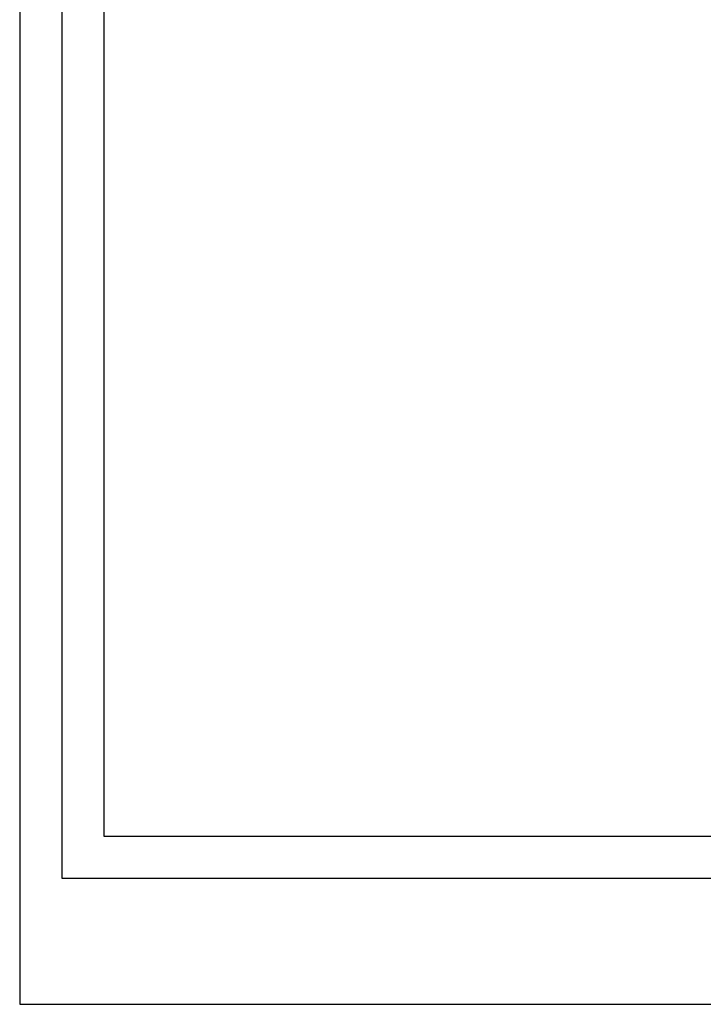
# Paper-space layout 'A3-V (Narrow)' of a CAD drawing. Header units: millimetres. Extents: x -4 to 293, y -14 to 406.
# Tile 1 of 17: x -4 to 77, y -14 to 103. Entities that reach past the tile are written whole.
import ezdxf

# ---------------------------------------------------------------- set-up
doc = ezdxf.new("R2010")
doc.units = ezdxf.units.MM
for name, color, linetype in [('Disegno1', 2, 'Continuous'), ('Tabella', 7, 'Continuous'), ('TabellaCampi', 2, 'Continuous')]:
    doc.layers.add(name, color=color, linetype=linetype)
doc.styles.get("Standard").update_dxf_attribs({"font": 'arial.ttf', "height": 4})

# ---------------------------------------------------------------- blocks, each defined once
blk = doc.blocks.new('A3-V (Narrow)')
at = {"layer": 'Tabella'}
blk.add_lwpolyline([(0, 420), (0, 0), (297, 0), (297, 420)], close=True, dxfattribs=at)
at = {"layer": 'Tabella', "color": 1}
blk.add_lwpolyline([(5, 415), (5, 15), (292, 15), (292, 415)], close=True, dxfattribs=at)
at = {"layer": 'Tabella', "color": 6}
blk.add_lwpolyline([(10, 410), (10, 20), (287, 20), (287, 410)], close=True, dxfattribs=at)
at = {"layer": 'TabellaCampi', "oblique": 0.2618}
for tag, p in [('TITOLO', (97.28, 72.91)), ('PROJET', (207.28, 72.91)), ('FILE_NAME', (97.2, 64.91)), ('RELEASE', (207.28, 64.91)), ('CODICE', (247.28, 64.91)), ('MATERIALE', (97.28, 56.91)), ('TRATTAMENTO', (207.28, 56.91)), ('COLORE', (97.28, 48.91)), ('TOLLERANZE', (233.84, 42.13)), ('SHEET', (107.24, 40.91)), ('OF', (119.63, 40.91)), ('DATA', (132.28, 40.91)), ('SCALA', (167.28, 40.91))]:
    blk.add_attdef(tag, p, '', height=2.5, dxfattribs=at)

psp = doc.layouts.new('A3-V (Narrow)')

# ---------------------------------------------------------------- block references
at = {"layer": 'Disegno1'}
psp.add_blockref('A3-V (Narrow)', (-4, -14), dxfattribs=at)

doc.saveas('drawing.dxf')
